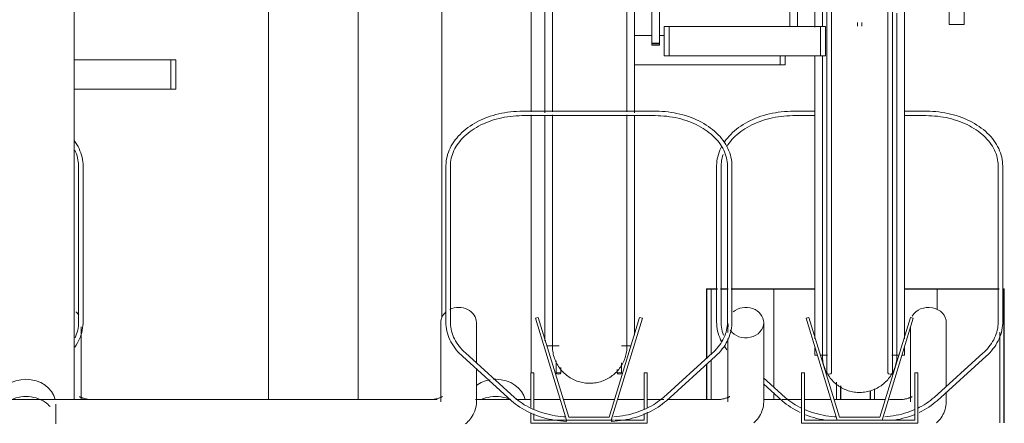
# Model space of a CAD drawing. Extents: x 50445 to 145605, y -10968 to 41989.
# Tile 132 of 256: x 88494 to 89154, y -633 to -362. Entities that reach past the tile are written whole.
import ezdxf

# ---------------------------------------------------------------- set-up
doc = ezdxf.new("R2010")
doc.units = 0
doc.header["$LTSCALE"] = 414.30304
doc.header["$MEASUREMENT"] = 0
doc.linetypes.add('gestippeld_2_', pattern=[6.35, 3.175, -3.175])
doc.linetypes.add('hartlijn-fijn', pattern=[6, 4, -1, 0, -1])
for name, color, linetype, lineweight in [('A-EQPM', 6, 'CONTINUOUS', 18), ('S-COLS', 6, 'CONTINUOUS', 18), ('S-COLS-HIDN', 5, 'gestippeld_2_', 18)]:
    doc.layers.add(name, color=color, linetype=linetype, lineweight=lineweight)

# ---------------------------------------------------------------- blocks, each defined once
blk = doc.blocks.new('97_KA_gestapelde fietsenstalling 8 fietsen 1600x1900 - Type-V113-plotview doorsnede C C  -  1 op 100')
at = {"layer": 'A-EQPM'}
for p, q in [((7597.4, -1229.39), (7597.4, -1002)), ((7657.4, -1002), (7657.4, -1091.34)), ((7351.13, -1056.5), (7415.91, -1056.5)), ((7415.91, -1056.5), (7419.13, -1056.5)), ((7415.91, -1076.2), (7415.91, -1056.5)), ((7419.13, -1076.2), (7419.13, -1056.5)), ((7415.91, -1076.2), (7351.13, -1076.2)), ((7419.13, -1076.2), (7415.91, -1076.2)), ((7657.4, -1093.44), (7657.4, -1266.3)), ((7353.99, -1127.74), (7353.99, -1232.24)), ((7356.99, -1232.24), (7356.99, -1127.74)), ((7935.7, -1275.5), (7935.7, -1232.56)), ((7355.7, -1284.16), (7355.7, -1235.32)), ((7911.7, -1235.62), (7911.7, -1285.55)), ((7935.7, -1285.55), (7935.7, -1278.94)), ((7783.68, -1284.15), (7781.28, -1284.15)), ((7825.01, -1284.15), (7813.27, -1284.15)), ((7828.84, -1284.15), (7825.58, -1284.15)), ((7838.69, -1284.15), (7829.41, -1284.15)), ((7858.4, -1284.15), (7840.69, -1284.15)), ((7894.78, -1284.15), (7860.49, -1284.15)), ((7903.7, -1284.15), (7897.64, -1284.15))]:
    blk.add_line(p, q, dxfattribs=at)
at = {"layer": 'A-EQPM', "flags": 128}
for points in [[(7356.99, -1127.74), (7356.95, -1126.24), (7356.82, -1124.75), (7356.61, -1123.26), (7356.31, -1121.77), (7355.93, -1120.3), (7355.47, -1118.85), (7354.93, -1117.4), (7354.31, -1115.98), (7353.61, -1114.58), (7352.83, -1113.2), (7351.97, -1111.85), (7351.13, -1110.64)], [(7351.43, -1116.91), (7352.01, -1118.19), (7352.51, -1119.48), (7352.95, -1120.78), (7353.3, -1122.09), (7353.59, -1123.4), (7353.79, -1124.73), (7353.93, -1126.05), (7353.99, -1127.38), (7353.99, -1127.74)], [(7351.44, -1248.9), (7352.34, -1247.56), (7353.16, -1246.2), (7353.91, -1244.81), (7354.58, -1243.4), (7355.17, -1241.97), (7355.68, -1240.52), (7356.1, -1239.06), (7356.45, -1237.58), (7356.71, -1236.1), (7356.88, -1234.61), (7356.97, -1233.11), (7356.99, -1232.24)], [(7353.99, -1232.24), (7353.95, -1233.57), (7353.84, -1234.89), (7353.65, -1236.22), (7353.39, -1237.54), (7353.05, -1238.85), (7352.64, -1240.15), (7352.15, -1241.44), (7351.59, -1242.72)], [(7354.5, -1282.01), (7354.51, -1282.02), (7354.56, -1282.06), (7354.65, -1282.12), (7354.77, -1282.2), (7354.92, -1282.3), (7355.11, -1282.4), (7355.33, -1282.52), (7355.58, -1282.64), (7355.86, -1282.77), (7356.17, -1282.89), (7356.51, -1283.02), (7356.87, -1283.15), (7357.26, -1283.27), (7357.67, -1283.39), (7358.1, -1283.5), (7358.55, -1283.61), (7359.02, -1283.7), (7359.5, -1283.79), (7360, -1283.88), (7360.51, -1283.95), (7361.03, -1284.01), (7361.56, -1284.06), (7362.09, -1284.1), (7362.63, -1284.13), (7363.17, -1284.14), (7363.7, -1284.15)], [(7912.91, -1282.01), (7912.89, -1282.02), (7912.84, -1282.06), (7912.76, -1282.12), (7912.64, -1282.2), (7912.48, -1282.3), (7912.3, -1282.4), (7912.08, -1282.52), (7911.83, -1282.64), (7911.54, -1282.77), (7911.23, -1282.89), (7910.9, -1283.02), (7910.53, -1283.15), (7910.15, -1283.27), (7909.74, -1283.39), (7909.3, -1283.5), (7908.85, -1283.61), (7908.39, -1283.7), (7907.9, -1283.79), (7907.41, -1283.88), (7906.9, -1283.95), (7906.38, -1284.01), (7905.85, -1284.06), (7905.32, -1284.1), (7904.78, -1284.13), (7904.23, -1284.14), (7903.7, -1284.15)], [(7935.7, -1285.55), (7935.65, -1286.88), (7935.5, -1288.19), (7935.26, -1289.48), (7934.93, -1290.74), (7934.51, -1291.94), (7934.02, -1293.1), (7933.47, -1294.2), (7932.86, -1295.25), (7932.2, -1296.23), (7931.5, -1297.16), (7930.77, -1298.03), (7930, -1298.85), (7929.21, -1299.62), (7929.09, -1299.73)]]:
    blk.add_lwpolyline(points, dxfattribs=at)
at = {"layer": 'A-EQPM'}
for centre, major_axis, ratio, start_param, end_param in [((7343.7, -1232.56), (12, 0), 0.848048, 0.523599, 0.785398), ((7923.7, -1232.56), (12, 0), 0.848048, 0, 2.695495), ((7633.7, -1287.25), (20, 0), 0.836145, 1.763687, 2.282303), ((7633.7, -1287.25), (20, 0), 0.836145, 1.570796, 1.650812), ((7633.7, -1287.25), (20, 0), 0.836145, 0.187186, 1.570796)]:
    blk.add_ellipse(centre, major_axis=major_axis, ratio=ratio, start_param=start_param, end_param=end_param, dxfattribs=at)
for points, knots in [([(7624.4, -1283.95), (7625.19, -1283.6), (7628.15, -1282.52), (7631.38, -1282.05), (7633.7, -1282.05)], [0.845907, 0.845907, 0.845907, 0.845907, 0.8888889, 1, 1, 1, 1]), ([(7633.7, -1282.05), (7636.03, -1282.05), (7639.26, -1282.52), (7642.21, -1283.6), (7643.01, -1283.95)], [0, 0, 0, 0, 0.1111111, 0.1540077, 0.1540077, 0.1540077, 0.1540077])]:
    blk.add_open_spline(points, degree=3, knots=knots, dxfattribs=at)
at = {"layer": 'S-COLS', "lineweight": 25}
for p, q in [((7775, -1210), (7775, -1256.77)), ((7775, -1210), (7781, -1210)), ((7781, -1210), (7782.25, -1210)), ((7784.31, -1210), (7789.52, -1210)), ((7791.58, -1210), (7847.63, -1210)), ((7775, -1260.23), (7775, -1284.16)), ((7865, -1284.16), (7865, -1274.97))]:
    blk.add_line(p, q, dxfattribs=at)
at = {"layer": 'S-COLS', "linetype": 'hartlijn-fijn'}
for p, q in [((7820, -1210), (7820, -1275.97)), ((7820, -1279.4), (7820, -1284.16))]:
    blk.add_line(p, q, dxfattribs=at)
at = {"layer": 'S-COLS-HIDN'}
for p, q in [((7778, -1254.02), (7778, -1210)), ((7778, -1284.16), (7778, -1257.52)), ((7862, -1272.36), (7862, -1284.16))]:
    blk.add_line(p, q, dxfattribs=at)
blk = doc.blocks.new('97_KA_gestapelde fietsenstalling 8 fietsen 1600x1900 - Type-V114-plotview doorsnede C C  -  1 op 100')
at = {"layer": 'S-COLS', "lineweight": 25}
for p, q in [((7907.63, -1210), (7968.6, -1210)), ((7968.6, -1210), (7971.06, -1210)), ((7973.79, -1210), (7974.6, -1210)), ((7974.6, -1299.73), (7974.6, -1210)), ((7884.6, -1278.25), (7884.6, -1284.16))]:
    blk.add_line(p, q, dxfattribs=at)
at = {"layer": 'S-COLS', "linetype": 'hartlijn-fijn'}
blk.add_line((7929.6, -1210), (7929.6, -1223.71), dxfattribs=at)
at = {"layer": 'S-COLS-HIDN'}
for p, q in [((7971.6, -1238.85), (7971.6, -1299.73)), ((7887.6, -1284.16), (7887.6, -1276.94))]:
    blk.add_line(p, q, dxfattribs=at)
blk = doc.blocks.new('97_KA_gestapelde fietsenstalling 16 fietsen 1600x2900 - Type-V125-plotview doorsnede C C  -  1 op 100')
at = {"layer": 'A-EQPM'}
for p, q in [((7855.69, -936.38), (7855.69, -1266.3)), ((7858.69, -1266.3), (7858.69, -936.38)), ((7896.57, -936.38), (7896.57, -1266.3)), ((7899.57, -1266.3), (7899.57, -936.38)), ((7666.63, -1092.05), (7666.63, -943.38)), ((7726.63, -943.38), (7726.63, -1092)), ((7937.63, -1032.77), (7937.63, -937.52)), ((7947.63, -937.52), (7947.63, -1032.77)), ((7830.84, -1034.11), (7830.84, -946.31)), ((7836.06, -946.73), (7836.06, -1034.11)), ((7847.63, -1034.52), (7847.63, -949.52)), ((7907.63, -949.52), (7907.63, -1243.41)), ((7738.2, -1045.28), (7738.2, -952.96)), ((7743.42, -951.56), (7743.42, -1045.28)), ((7351.13, -1002), (7351.13, -1284.16)), ((7481.33, -1284.16), (7481.33, -1002)), ((7541.33, -1284.16), (7541.33, -1002)), ((7746.62, -1034.11), (7749.84, -1034.11)), ((7746.62, -1034.11), (7746.62, -1053.81)), ((7749.84, -1034.11), (7851.44, -1034.11)), ((7749.84, -1053.81), (7749.84, -1034.11)), ((7851.44, -1034.11), (7854.66, -1034.11)), ((7851.44, -1053.81), (7851.44, -1034.11)), ((7854.66, -1053.81), (7854.66, -1034.11)), ((7876.13, -1031.47), (7876.13, -1033.89)), ((7879.13, -1033.89), (7879.13, -1031.47)), ((7937.63, -1032.77), (7947.63, -1032.77)), ((7726.63, -1040.25), (7738.2, -1040.25)), ((7743.42, -1040.25), (7746.62, -1040.25)), ((7738.2, -1046.59), (7738.2, -1045.28)), ((7743.42, -1045.28), (7738.2, -1045.28)), ((7738.2, -1045.82), (7743.42, -1045.82)), ((7738.2, -1046.29), (7738.2, -1046.59)), ((7738.2, -1046.59), (7743.42, -1046.59)), ((7743.42, -1045.28), (7743.42, -1046.59)), ((7743.42, -1046.59), (7743.42, -1046.29)), ((7749.84, -1053.81), (7746.62, -1053.81)), ((7851.44, -1053.81), (7749.84, -1053.81)), ((7824.42, -1059.95), (7824.42, -1053.81)), ((7827.63, -1059.95), (7827.63, -1053.81)), ((7847.63, -1243.41), (7847.63, -1054.12)), ((7854.66, -1053.81), (7851.44, -1053.81)), ((7824.42, -1059.95), (7726.63, -1059.95)), ((7827.63, -1059.95), (7824.42, -1059.95)), ((7740.52, -1090.88), (7651.74, -1090.88)), ((7651.74, -1093.88), (7740.52, -1093.88)), ((7666.63, -1244.78), (7666.63, -1094.1)), ((7726.63, -1094.05), (7726.63, -1241.01)), ((7847.63, -1090.88), (7833.25, -1090.88)), ((7833.25, -1093.88), (7847.63, -1093.88)), ((7922.02, -1090.88), (7907.63, -1090.88)), ((7907.63, -1093.88), (7922.02, -1093.88)), ((7600.24, -1127.74), (7600.24, -1232.24)), ((7603.24, -1232.24), (7603.24, -1127.74)), ((7781.75, -1127.74), (7781.75, -1232.24)), ((7784.75, -1232.24), (7784.75, -1127.74)), ((7789.02, -1127.74), (7789.02, -1232.24)), ((7792.02, -1232.24), (7792.02, -1127.74)), ((7970.52, -1127.74), (7970.52, -1232.24)), ((7973.52, -1232.24), (7973.52, -1127.74)), ((7596.73, -1232.56), (7596.73, -1285.55)), ((7620.73, -1259.87), (7620.73, -1232.56)), ((7662.14, -1229.06), (7660.23, -1229.64)), ((7660.23, -1229.64), (7681.13, -1298)), ((7682.61, -1296), (7662.14, -1229.06)), ((7730.11, -1229.06), (7709.65, -1296)), ((7711.13, -1298), (7732.03, -1229.64)), ((7732.03, -1229.64), (7730.11, -1229.06)), ((7789.28, -1232.83), (7789.28, -1239.13)), ((7813.28, -1285.55), (7813.28, -1232.56)), ((7843.65, -1229.06), (7841.73, -1229.64)), ((7841.73, -1229.64), (7862.63, -1298)), ((7864.11, -1296), (7843.65, -1229.06)), ((7911.62, -1229.06), (7891.15, -1296)), ((7892.63, -1298), (7913.53, -1229.64)), ((7913.53, -1229.64), (7911.62, -1229.06)), ((7789.28, -1243.08), (7789.28, -1285.55)), ((7646.22, -1282.65), (7613.35, -1252.89)), ((7667.99, -1248.19), (7676.16, -1248.19)), ((7717.97, -1248.19), (7723.7, -1248.19)), ((7778.91, -1252.89), (7746.03, -1282.65)), ((7847.63, -1254.33), (7847.63, -1249.37)), ((7907.63, -1249.37), (7907.63, -1254.33)), ((7960.41, -1252.89), (7927.54, -1282.65)), ((7611.34, -1255.12), (7644.21, -1284.87)), ((7674.19, -1258.07), (7674.19, -1266.3)), ((7718.07, -1266.3), (7718.07, -1259.4)), ((7748.05, -1284.87), (7780.92, -1255.12)), ((7847.63, -1254.33), (7849.28, -1254.33)), ((7851.37, -1254.33), (7856.15, -1254.33)), ((7899.13, -1254.33), (7903.89, -1254.33)), ((7905.99, -1254.33), (7907.63, -1254.33)), ((7929.55, -1284.87), (7962.43, -1255.12)), ((7620.73, -1285.55), (7620.73, -1263.97)), ((7659.19, -1266.3), (7657.19, -1266.3)), ((7657.19, -1266.3), (7657.19, -1289.51)), ((7659.19, -1290.7), (7659.19, -1266.3)), ((7677.19, -1266.3), (7674.19, -1266.3)), ((7677.19, -1266.3), (7677.19, -1262.63)), ((7715.07, -1263.97), (7715.07, -1266.3)), ((7718.07, -1266.3), (7715.07, -1266.3)), ((7735.07, -1266.3), (7733.07, -1266.3)), ((7733.07, -1266.3), (7733.07, -1290.57)), ((7735.07, -1289.51), (7735.07, -1266.3)), ((7840.69, -1266.3), (7838.69, -1266.3)), ((7838.69, -1266.3), (7838.69, -1300)), ((7840.69, -1298), (7840.69, -1266.3)), ((7916.57, -1266.3), (7914.57, -1266.3)), ((7914.57, -1266.3), (7914.57, -1298)), ((7916.57, -1300), (7916.57, -1266.3)), ((7827.73, -1282.65), (7813.15, -1269.45)), ((7813.18, -1273.53), (7825.71, -1284.87)), ((7588.73, -1284.15), (7048.73, -1284.15)), ((7594.31, -1284.15), (7588.73, -1284.15)), ((7643.68, -1284.15), (7620.19, -1284.15)), ((7657.19, -1284.15), (7647.09, -1284.15)), ((7676.89, -1284.15), (7659.19, -1284.15)), ((7713.27, -1284.15), (7678.99, -1284.15)), ((7733.07, -1284.15), (7715.36, -1284.15)), ((7746.29, -1284.15), (7735.07, -1284.15)), ((7781.28, -1284.15), (7748.57, -1284.15)), ((7338.73, -1298.53), (7338.73, -1287.25)), ((7657.19, -1293.05), (7657.19, -1300)), ((7659.19, -1298), (7659.19, -1293.67)), ((7733.07, -1293.42), (7733.07, -1298)), ((7735.07, -1300), (7735.07, -1292.45)), ((7657.19, -1300), (7735.07, -1300)), ((7681.13, -1298), (7659.19, -1298)), ((7681.13, -1298), (7711.13, -1298)), ((7709.65, -1296), (7682.61, -1296)), ((7712.67, -1298), (7711.13, -1298)), ((7733.07, -1298), (7713.41, -1298)), ((7838.69, -1300), (7916.57, -1300)), ((7862.63, -1298), (7840.69, -1298)), ((7862.63, -1298), (7892.63, -1298)), ((7891.15, -1296), (7864.11, -1296)), ((7914.57, -1298), (7892.63, -1298))]:
    blk.add_line(p, q, dxfattribs=at)
at = {"layer": 'A-EQPM', "flags": 128}
for points in [[(7671.63, -943.38), (7671.63, -955.57), (7671.63, -967.74), (7671.63, -979.87), (7671.63, -991.94), (7671.63, -1003.93), (7671.63, -1015.83), (7671.63, -1027.61), (7671.63, -1039.26), (7671.63, -1050.75), (7671.63, -1062.08), (7671.63, -1073.21), (7671.63, -1084.13), (7671.63, -1091.39)], [(7721.63, -1091.32), (7721.63, -1087.04), (7721.63, -1076.18), (7721.63, -1065.1), (7721.63, -1053.83), (7721.63, -1042.38), (7721.63, -1030.77), (7721.63, -1019.02), (7721.63, -1007.16), (7721.63, -995.19), (7721.63, -983.13), (7721.63, -971.02), (7721.63, -958.85), (7721.63, -946.67), (7721.63, -943.38)], [(7852.63, -949.52), (7852.63, -961.71), (7852.63, -973.88), (7852.63, -986.01), (7852.63, -998.08), (7852.63, -1010.07), (7852.63, -1021.97), (7852.63, -1033.75)], [(7902.63, -1254.33), (7902.63, -1254.08), (7902.63, -1253.35), (7902.63, -1252.13), (7902.63, -1250.43), (7902.63, -1248.25), (7902.63, -1245.59), (7902.63, -1242.46), (7902.63, -1238.85), (7902.63, -1234.79), (7902.63, -1230.26), (7902.63, -1225.29), (7902.63, -1219.88), (7902.63, -1214.04), (7902.63, -1207.77), (7902.63, -1201.09), (7902.63, -1194), (7902.63, -1186.53), (7902.63, -1178.67), (7902.63, -1170.45), (7902.63, -1161.88), (7902.63, -1152.97), (7902.63, -1143.73), (7902.63, -1134.18), (7902.63, -1124.33), (7902.63, -1114.21), (7902.63, -1103.82), (7902.63, -1093.18), (7902.63, -1082.32), (7902.63, -1071.24), (7902.63, -1059.97), (7902.63, -1048.52), (7902.63, -1036.91), (7902.63, -1025.16)], [(7852.63, -1053.81), (7852.63, -1056.89), (7852.63, -1068.22), (7852.63, -1079.35), (7852.63, -1090.27), (7852.63, -1100.97), (7852.63, -1111.43), (7852.63, -1121.63), (7852.63, -1131.55), (7852.63, -1141.18), (7852.63, -1150.5), (7852.63, -1159.51), (7852.63, -1168.17), (7852.63, -1176.49), (7852.63, -1184.45), (7852.63, -1192.02), (7852.63, -1199.21), (7852.63, -1206.01), (7852.63, -1212.39), (7852.63, -1218.35), (7852.63, -1223.88), (7852.63, -1228.97), (7852.63, -1233.61), (7852.63, -1237.8), (7852.63, -1241.53), (7852.63, -1244.79), (7852.63, -1247.58), (7852.63, -1249.89), (7852.63, -1251.72), (7852.63, -1253.07), (7852.63, -1253.93), (7852.63, -1254.31), (7852.63, -1254.33)], [(7651.74, -1090.88), (7649.7, -1090.91), (7647.66, -1091), (7645.63, -1091.14), (7643.61, -1091.35), (7641.6, -1091.6), (7639.6, -1091.92), (7637.63, -1092.29), (7635.67, -1092.72), (7633.74, -1093.2), (7631.84, -1093.74), (7629.97, -1094.33), (7628.13, -1094.97), (7626.34, -1095.67), (7624.57, -1096.41), (7622.86, -1097.21), (7621.18, -1098.05), (7619.56, -1098.95), (7617.98, -1099.88), (7616.46, -1100.87), (7614.99, -1101.89), (7613.58, -1102.96), (7612.23, -1104.07), (7610.94, -1105.22), (7609.72, -1106.41), (7608.56, -1107.63), (7607.47, -1108.88), (7606.45, -1110.17), (7605.5, -1111.49), (7604.62, -1112.83), (7603.83, -1114.21), (7603.1, -1115.6), (7602.46, -1117.02), (7601.9, -1118.45), (7601.41, -1119.91), (7601.01, -1121.37), (7600.69, -1122.85), (7600.46, -1124.34), (7600.31, -1125.84), (7600.25, -1127.34), (7600.24, -1127.74)], [(7603.24, -1127.74), (7603.28, -1126.41), (7603.39, -1125.08), (7603.58, -1123.76), (7603.84, -1122.44), (7604.18, -1121.13), (7604.59, -1119.83), (7605.08, -1118.53), (7605.64, -1117.25), (7606.27, -1115.99), (7606.98, -1114.74), (7607.75, -1113.51), (7608.6, -1112.3), (7609.52, -1111.12), (7610.5, -1109.95), (7611.55, -1108.82), (7612.67, -1107.71), (7613.85, -1106.64), (7615.09, -1105.59), (7616.4, -1104.59), (7617.76, -1103.61), (7619.17, -1102.68), (7620.64, -1101.78), (7622.16, -1100.93), (7623.73, -1100.12), (7625.35, -1099.35), (7627.01, -1098.63), (7628.71, -1097.96), (7630.44, -1097.34), (7632.22, -1096.76), (7634.02, -1096.23), (7635.86, -1095.76), (7637.72, -1095.34), (7639.6, -1094.97), (7641.5, -1094.65), (7643.43, -1094.39), (7645.36, -1094.18), (7647.3, -1094.03), (7649.26, -1093.93), (7651.21, -1093.89), (7651.74, -1093.88)], [(7671.63, -1093.44), (7671.63, -1094.83), (7671.63, -1105.29), (7671.63, -1115.48), (7671.63, -1125.41), (7671.63, -1135.04), (7671.63, -1144.36), (7671.63, -1153.37), (7671.63, -1162.03), (7671.63, -1170.35), (7671.63, -1178.3), (7671.63, -1185.88), (7671.63, -1193.07), (7671.63, -1199.86), (7671.63, -1206.24), (7671.63, -1212.21), (7671.63, -1217.74), (7671.63, -1222.83), (7671.63, -1227.47), (7671.63, -1231.66), (7671.63, -1235.39), (7671.63, -1238.65), (7671.63, -1241.44), (7671.63, -1243.75), (7671.63, -1245.58), (7671.63, -1246.93), (7671.63, -1247.79), (7671.63, -1248.17), (7671.63, -1248.19)], [(7721.63, -1248.19), (7721.63, -1247.94), (7721.63, -1247.21), (7721.63, -1245.99), (7721.63, -1244.29), (7721.63, -1242.11), (7721.63, -1239.45), (7721.63, -1236.31), (7721.63, -1232.71), (7721.63, -1228.65), (7721.63, -1224.12), (7721.63, -1219.15), (7721.63, -1213.74), (7721.63, -1207.9), (7721.63, -1201.63), (7721.63, -1194.95), (7721.63, -1187.86), (7721.63, -1180.39), (7721.63, -1172.53), (7721.63, -1164.31), (7721.63, -1155.74), (7721.63, -1146.83), (7721.63, -1137.59), (7721.63, -1128.04), (7721.63, -1118.19), (7721.63, -1108.07), (7721.63, -1097.68), (7721.63, -1093.38)], [(7792.02, -1127.74), (7791.97, -1126.24), (7791.85, -1124.75), (7791.63, -1123.26), (7791.34, -1121.77), (7790.96, -1120.3), (7790.5, -1118.85), (7789.96, -1117.4), (7789.34, -1115.98), (7788.63, -1114.58), (7787.86, -1113.2), (7787, -1111.85), (7786.07, -1110.52), (7785.07, -1109.23), (7784, -1107.96), (7782.86, -1106.73), (7781.65, -1105.54), (7780.38, -1104.38), (7779.05, -1103.26), (7777.65, -1102.18), (7776.2, -1101.14), (7774.69, -1100.15), (7773.13, -1099.19), (7771.52, -1098.29), (7769.86, -1097.43), (7768.15, -1096.62), (7766.4, -1095.86), (7764.61, -1095.15), (7762.79, -1094.5), (7760.92, -1093.89), (7759.03, -1093.34), (7757.11, -1092.84), (7755.16, -1092.4), (7753.19, -1092.01), (7751.2, -1091.68), (7749.2, -1091.41), (7747.18, -1091.19), (7745.15, -1091.03), (7743.11, -1090.93), (7741.07, -1090.89), (7740.52, -1090.88)], [(7740.52, -1093.88), (7742.47, -1093.91), (7744.43, -1093.99), (7746.37, -1094.13), (7748.31, -1094.33), (7750.24, -1094.57), (7752.14, -1094.88), (7754.03, -1095.23), (7755.9, -1095.64), (7757.74, -1096.1), (7759.56, -1096.61), (7761.34, -1097.18), (7763.09, -1097.79), (7764.8, -1098.45), (7766.47, -1099.16), (7768.09, -1099.91), (7769.68, -1100.71), (7771.21, -1101.55), (7772.69, -1102.43), (7774.12, -1103.36), (7775.5, -1104.32), (7776.82, -1105.32), (7778.08, -1106.35), (7779.27, -1107.42), (7780.41, -1108.52), (7781.48, -1109.65), (7782.48, -1110.8), (7783.42, -1111.98), (7784.28, -1113.18), (7785.08, -1114.41), (7785.8, -1115.65), (7786.46, -1116.91), (7787.03, -1118.19), (7787.54, -1119.48), (7787.97, -1120.78), (7788.33, -1122.09), (7788.61, -1123.4), (7788.82, -1124.73), (7788.95, -1126.05), (7789.01, -1127.38), (7789.02, -1127.74)], [(7833.25, -1090.88), (7831.2, -1090.91), (7829.17, -1091), (7827.13, -1091.14), (7825.11, -1091.35), (7823.1, -1091.6), (7821.11, -1091.92), (7819.13, -1092.29), (7817.18, -1092.72), (7815.25, -1093.2), (7813.35, -1093.74), (7811.48, -1094.33), (7809.64, -1094.97), (7807.84, -1095.67), (7806.08, -1096.41), (7804.36, -1097.21), (7802.69, -1098.05), (7801.06, -1098.95), (7799.49, -1099.88), (7797.96, -1100.87), (7796.5, -1101.89), (7795.09, -1102.96), (7793.73, -1104.07), (7792.45, -1105.22), (7791.22, -1106.41), (7790.06, -1107.63), (7788.97, -1108.88), (7787.95, -1110.17), (7787, -1111.49)], [(7788.48, -1114.74), (7789.26, -1113.51), (7790.1, -1112.3), (7791.02, -1111.12), (7792.01, -1109.95), (7793.06, -1108.82), (7794.17, -1107.71), (7795.36, -1106.64), (7796.6, -1105.59), (7797.9, -1104.59), (7799.26, -1103.61), (7800.68, -1102.68), (7802.15, -1101.78), (7803.67, -1100.93), (7805.24, -1100.12), (7806.85, -1099.35), (7808.51, -1098.63), (7810.21, -1097.96), (7811.95, -1097.34), (7813.72, -1096.76), (7815.53, -1096.23), (7817.36, -1095.76), (7819.22, -1095.34), (7821.11, -1094.97), (7823.01, -1094.65), (7824.93, -1094.39), (7826.86, -1094.18), (7828.81, -1094.03), (7830.76, -1093.93), (7832.72, -1093.89), (7833.25, -1093.88)], [(7973.52, -1127.74), (7973.48, -1126.24), (7973.35, -1124.75), (7973.14, -1123.26), (7972.84, -1121.77), (7972.46, -1120.3), (7972, -1118.85), (7971.46, -1117.4), (7970.84, -1115.98), (7970.14, -1114.58), (7969.36, -1113.2), (7968.51, -1111.85), (7967.58, -1110.52), (7966.58, -1109.23), (7965.5, -1107.96), (7964.36, -1106.73), (7963.16, -1105.54), (7961.89, -1104.38), (7960.55, -1103.26), (7959.16, -1102.18), (7957.7, -1101.14), (7956.2, -1100.15), (7954.63, -1099.19), (7953.02, -1098.29), (7951.36, -1097.43), (7949.65, -1096.62), (7947.91, -1095.86), (7946.12, -1095.15), (7944.29, -1094.5), (7942.43, -1093.89), (7940.54, -1093.34), (7938.61, -1092.84), (7936.67, -1092.4), (7934.7, -1092.01), (7932.71, -1091.68), (7930.7, -1091.41), (7928.68, -1091.19), (7926.65, -1091.03), (7924.61, -1090.93), (7922.57, -1090.89), (7922.02, -1090.88)], [(7922.02, -1093.88), (7923.98, -1093.91), (7925.93, -1093.99), (7927.88, -1094.13), (7929.82, -1094.33), (7931.74, -1094.57), (7933.65, -1094.88), (7935.54, -1095.23), (7937.41, -1095.64), (7939.25, -1096.1), (7941.06, -1096.61), (7942.84, -1097.18), (7944.59, -1097.79), (7946.3, -1098.45), (7947.97, -1099.16), (7949.6, -1099.91), (7951.18, -1100.71), (7952.71, -1101.55), (7954.2, -1102.43), (7955.63, -1103.36), (7957, -1104.32), (7958.32, -1105.32), (7959.58, -1106.35), (7960.78, -1107.42), (7961.91, -1108.52), (7962.98, -1109.65), (7963.99, -1110.8), (7964.92, -1111.98), (7965.79, -1113.18), (7966.58, -1114.41), (7967.31, -1115.65), (7967.96, -1116.91), (7968.54, -1118.19), (7969.04, -1119.48), (7969.48, -1120.78), (7969.83, -1122.09), (7970.12, -1123.4), (7970.33, -1124.73), (7970.46, -1126.05), (7970.52, -1127.38), (7970.52, -1127.74)], [(7785.27, -1114.32), (7784.61, -1115.6), (7783.96, -1117.02), (7783.4, -1118.45), (7782.92, -1119.91), (7782.52, -1121.37), (7782.2, -1122.85), (7781.96, -1124.34), (7781.81, -1125.84), (7781.75, -1127.34), (7781.75, -1127.74)], [(7784.75, -1127.74), (7784.78, -1126.41), (7784.9, -1125.08), (7785.08, -1123.76), (7785.35, -1122.44), (7785.69, -1121.13), (7786.1, -1119.83)], [(7600.24, -1232.24), (7600.28, -1233.74), (7600.41, -1235.23), (7600.62, -1236.72), (7600.92, -1238.2), (7601.3, -1239.68), (7601.76, -1241.13), (7602.3, -1242.57), (7602.92, -1244), (7603.62, -1245.4), (7604.4, -1246.78), (7605.26, -1248.13), (7606.18, -1249.45), (7607.19, -1250.75), (7608.26, -1252.01), (7609.4, -1253.24), (7610.6, -1254.44), (7611.34, -1255.12)], [(7613.35, -1252.89), (7612.19, -1251.8), (7611.1, -1250.69), (7610.08, -1249.54), (7609.12, -1248.37), (7608.24, -1247.17), (7607.42, -1245.95), (7606.67, -1244.72), (7606, -1243.46), (7605.39, -1242.19), (7604.87, -1240.9), (7604.41, -1239.61), (7604.03, -1238.3), (7603.72, -1236.99), (7603.49, -1235.66), (7603.34, -1234.34), (7603.25, -1233.01), (7603.24, -1232.24)], [(7789.02, -1232.24), (7788.98, -1233.57), (7788.86, -1234.89), (7788.68, -1236.22), (7788.41, -1237.54), (7788.08, -1238.85), (7787.66, -1240.15), (7787.18, -1241.44), (7786.62, -1242.72), (7785.99, -1243.99), (7785.28, -1245.24), (7784.5, -1246.47), (7783.66, -1247.68), (7782.74, -1248.86), (7781.76, -1250.02), (7780.7, -1251.16), (7779.59, -1252.26), (7778.91, -1252.89)], [(7780.92, -1255.12), (7782.17, -1253.94), (7783.35, -1252.73), (7784.46, -1251.49), (7785.5, -1250.21), (7786.47, -1248.9), (7787.37, -1247.56), (7788.19, -1246.2), (7788.94, -1244.81), (7789.61, -1243.4), (7790.19, -1241.97), (7790.7, -1240.52), (7791.13, -1239.06), (7791.47, -1237.58), (7791.73, -1236.1), (7791.91, -1234.61), (7792, -1233.11), (7792.02, -1232.24)], [(7781.75, -1232.24), (7781.79, -1233.74), (7781.92, -1235.23), (7782.13, -1236.72), (7782.42, -1238.2), (7782.8, -1239.68), (7783.26, -1241.13), (7783.8, -1242.57), (7784.43, -1244), (7785.06, -1245.26)], [(7786.37, -1240.9), (7785.92, -1239.61), (7785.53, -1238.3), (7785.23, -1236.99), (7785, -1235.66), (7784.84, -1234.34), (7784.76, -1233.01), (7784.75, -1232.24)], [(7970.52, -1232.24), (7970.48, -1233.57), (7970.37, -1234.89), (7970.18, -1236.22), (7969.92, -1237.54), (7969.58, -1238.85), (7969.17, -1240.15), (7968.68, -1241.44), (7968.12, -1242.72), (7967.49, -1243.99), (7966.79, -1245.24), (7966.01, -1246.47), (7965.16, -1247.68), (7964.24, -1248.86), (7963.26, -1250.02), (7962.21, -1251.16), (7961.09, -1252.26), (7960.41, -1252.89)], [(7962.43, -1255.12), (7963.67, -1253.94), (7964.85, -1252.73), (7965.96, -1251.49), (7967, -1250.21), (7967.98, -1248.9), (7968.87, -1247.56), (7969.7, -1246.2), (7970.44, -1244.81), (7971.11, -1243.4), (7971.7, -1241.97), (7972.21, -1240.52), (7972.63, -1239.06), (7972.98, -1237.58), (7973.24, -1236.1), (7973.41, -1234.61), (7973.51, -1233.11), (7973.52, -1232.24)], [(7671.63, -1248.19), (7671.63, -1247.94), (7671.63, -1247.21), (7671.63, -1245.99), (7671.63, -1244.29), (7671.63, -1242.11)], [(7721.63, -1241.44), (7721.63, -1243.75), (7721.63, -1245.58), (7721.63, -1246.93), (7721.63, -1247.79), (7721.63, -1248.17), (7721.63, -1248.19)], [(7902.63, -1247.58), (7902.63, -1249.89), (7902.63, -1251.72), (7902.63, -1253.07), (7902.63, -1253.93), (7902.63, -1254.31), (7902.63, -1254.33)], [(7671.63, -1247.79), (7671.63, -1248.17), (7671.63, -1248.19)], [(7721.63, -1248.19), (7721.61, -1249.18), (7721.55, -1250.18), (7721.45, -1251.18), (7721.31, -1252.17), (7721.13, -1253.15), (7720.91, -1254.13), (7720.65, -1255.09), (7720.36, -1256.05), (7720.02, -1256.99), (7719.65, -1257.92), (7719.25, -1258.83), (7718.8, -1259.73), (7718.32, -1260.61), (7717.81, -1261.46), (7717.26, -1262.3), (7716.68, -1263.12), (7716.07, -1263.9), (7715.42, -1264.67), (7714.75, -1265.41), (7714.04, -1266.12), (7713.31, -1266.8), (7712.56, -1267.45), (7711.77, -1268.08), (7710.96, -1268.66), (7710.13, -1269.22), (7709.28, -1269.75), (7708.41, -1270.23), (7707.52, -1270.69), (7706.61, -1271.11), (7705.69, -1271.49), (7704.75, -1271.83), (7703.79, -1272.14), (7702.83, -1272.4), (7701.86, -1272.63), (7700.88, -1272.82), (7699.89, -1272.97), (7698.89, -1273.08), (7697.9, -1273.15), (7696.9, -1273.18), (7695.9, -1273.17), (7694.9, -1273.13), (7693.9, -1273.04), (7692.91, -1272.91), (7691.92, -1272.74), (7690.95, -1272.53), (7689.98, -1272.28), (7689.02, -1272), (7688.07, -1271.68), (7687.14, -1271.32), (7686.22, -1270.92), (7685.32, -1270.48), (7684.44, -1270.01), (7683.58, -1269.51), (7682.73, -1268.97), (7681.91, -1268.4), (7681.12, -1267.79), (7680.35, -1267.16), (7679.6, -1266.49), (7678.88, -1265.8), (7678.19, -1265.07), (7677.53, -1264.32), (7676.9, -1263.54), (7676.3, -1262.74), (7675.74, -1261.92), (7675.2, -1261.07), (7674.71, -1260.21), (7674.24, -1259.32), (7673.82, -1258.42), (7673.42, -1257.5), (7673.07, -1256.56), (7672.75, -1255.61), (7672.48, -1254.65), (7672.24, -1253.68), (7672.04, -1252.7), (7671.88, -1251.71), (7671.76, -1250.72), (7671.67, -1249.72), (7671.63, -1248.72), (7671.63, -1248.19)], [(7674.24, -1259.32), (7673.82, -1258.42), (7673.42, -1257.5), (7673.07, -1256.56), (7672.75, -1255.61), (7672.48, -1254.65), (7672.24, -1253.68), (7672.04, -1252.7), (7671.88, -1251.71), (7671.76, -1250.72), (7671.67, -1249.72)], [(7721.63, -1248.19), (7721.61, -1249.18), (7721.55, -1250.18), (7721.45, -1251.18), (7721.31, -1252.17), (7721.13, -1253.15), (7720.91, -1254.13), (7720.65, -1255.09), (7720.36, -1256.05), (7720.02, -1256.99), (7719.65, -1257.92), (7719.25, -1258.83), (7718.8, -1259.73), (7718.32, -1260.61)], [(7721.63, -1247.79), (7721.63, -1248.17), (7721.63, -1248.19)], [(7786.76, -1248.13), (7787.69, -1249.45), (7788.69, -1250.75)], [(7852.63, -1254.33), (7852.63, -1254.08), (7852.63, -1253.35), (7852.63, -1252.13), (7852.63, -1250.43), (7852.63, -1248.25)], [(7852.63, -1253.93), (7852.63, -1254.31), (7852.63, -1254.33)], [(7902.63, -1253.93), (7902.63, -1254.31), (7902.63, -1254.33)], [(7855.71, -1266.35), (7855.25, -1265.46), (7854.82, -1264.56), (7854.43, -1263.64), (7854.08, -1262.7), (7853.76, -1261.75), (7853.48, -1260.79), (7853.24, -1259.82), (7853.04, -1258.84), (7852.88, -1257.85), (7852.76, -1256.86), (7852.68, -1255.86), (7852.64, -1254.87), (7852.63, -1254.33)], [(7855.71, -1266.35), (7855.25, -1265.46), (7854.82, -1264.56), (7854.43, -1263.64), (7854.08, -1262.7), (7853.76, -1261.75), (7853.48, -1260.79), (7853.24, -1259.82), (7853.04, -1258.84), (7852.88, -1257.85), (7852.76, -1256.86), (7852.68, -1255.86)], [(7902.63, -1254.33), (7902.61, -1255.33), (7902.55, -1256.32), (7902.45, -1257.32), (7902.31, -1258.31), (7902.13, -1259.29), (7901.92, -1260.27), (7901.66, -1261.23), (7901.36, -1262.19), (7901.03, -1263.13), (7900.66, -1264.06), (7900.25, -1264.97), (7899.81, -1265.87)], [(7902.63, -1254.33), (7902.61, -1255.33), (7902.55, -1256.32), (7902.45, -1257.32), (7902.31, -1258.31), (7902.13, -1259.29), (7901.92, -1260.27), (7901.66, -1261.23), (7901.36, -1262.19), (7901.03, -1263.13), (7900.66, -1264.06), (7900.25, -1264.97), (7899.81, -1265.87)], [(7682.73, -1268.97), (7681.91, -1268.4), (7681.12, -1267.79), (7680.35, -1267.16), (7679.6, -1266.49), (7678.88, -1265.8), (7678.19, -1265.07), (7677.53, -1264.32), (7677.24, -1263.97)], [(7714.75, -1265.41), (7714.04, -1266.12), (7713.31, -1266.8), (7712.56, -1267.45), (7711.77, -1268.08), (7710.96, -1268.66), (7710.13, -1269.22), (7709.28, -1269.75), (7708.41, -1270.23), (7707.52, -1270.69)], [(7899.33, -1266.75), (7898.81, -1267.61), (7898.27, -1268.44), (7897.69, -1269.26), (7897.07, -1270.05), (7896.43, -1270.81), (7895.75, -1271.55), (7895.05, -1272.26), (7894.32, -1272.94), (7893.56, -1273.59), (7892.78, -1274.22), (7891.97, -1274.81), (7891.14, -1275.36), (7890.29, -1275.89), (7889.42, -1276.38), (7888.53, -1276.83), (7887.62, -1277.25), (7886.69, -1277.63), (7885.75, -1277.97), (7884.8, -1278.28), (7883.84, -1278.54), (7882.86, -1278.77), (7881.88, -1278.96), (7880.89, -1279.11), (7879.9, -1279.22), (7878.9, -1279.29), (7877.9, -1279.32), (7876.9, -1279.32), (7875.9, -1279.27), (7874.91, -1279.18), (7873.92, -1279.05), (7872.93, -1278.88), (7871.95, -1278.67), (7870.98, -1278.43), (7870.03, -1278.14), (7869.08, -1277.82), (7868.15, -1277.46), (7867.23, -1277.06), (7866.33, -1276.62), (7865.45, -1276.15), (7864.58, -1275.65), (7863.74, -1275.11), (7862.92, -1274.54), (7862.12, -1273.93), (7861.35, -1273.3), (7860.61, -1272.63), (7859.89, -1271.94), (7859.2, -1271.21), (7858.54, -1270.46), (7857.91, -1269.69), (7857.31, -1268.88), (7856.74, -1268.06), (7856.21, -1267.21)], [(7866.33, -1276.62), (7865.45, -1276.15), (7864.58, -1275.65), (7863.74, -1275.11), (7862.92, -1274.54), (7862.12, -1273.93), (7861.35, -1273.3), (7860.61, -1272.63), (7859.89, -1271.94), (7859.2, -1271.21), (7858.54, -1270.46), (7857.91, -1269.69), (7857.31, -1268.88), (7856.74, -1268.06), (7856.21, -1267.21)], [(7899.33, -1266.75), (7898.81, -1267.61), (7898.27, -1268.44), (7897.69, -1269.26), (7897.07, -1270.05), (7896.43, -1270.81), (7895.75, -1271.55), (7895.05, -1272.26), (7894.32, -1272.94), (7893.56, -1273.59), (7892.78, -1274.22), (7891.97, -1274.81)], [(7688.92, -1271.96), (7688.07, -1271.68), (7687.14, -1271.32), (7686.22, -1270.92), (7685.32, -1270.48), (7684.44, -1270.01)], [(7706.61, -1271.11), (7705.69, -1271.49), (7704.75, -1271.83), (7703.79, -1272.14), (7702.83, -1272.4), (7701.86, -1272.63), (7700.88, -1272.82), (7699.89, -1272.97), (7698.89, -1273.08), (7697.9, -1273.15), (7696.9, -1273.18), (7695.9, -1273.17), (7694.9, -1273.13), (7693.9, -1273.04), (7692.91, -1272.91), (7691.92, -1272.74), (7690.95, -1272.53), (7689.98, -1272.28)], [(7883.84, -1278.54), (7882.86, -1278.77), (7881.88, -1278.96), (7880.89, -1279.11), (7879.9, -1279.22), (7878.9, -1279.29), (7877.9, -1279.32), (7876.9, -1279.32), (7875.9, -1279.27), (7874.91, -1279.18), (7873.92, -1279.05), (7872.93, -1278.88), (7871.95, -1278.67), (7870.98, -1278.43), (7870.03, -1278.14), (7869.08, -1277.82), (7868.15, -1277.46), (7867.23, -1277.06)], [(7889.42, -1276.38), (7888.53, -1276.83), (7887.62, -1277.25), (7886.69, -1277.63), (7885.75, -1277.97)], [(7597.94, -1282.01), (7597.92, -1282.02), (7597.87, -1282.06), (7597.78, -1282.12), (7597.67, -1282.2), (7597.51, -1282.3), (7597.32, -1282.4), (7597.1, -1282.52), (7596.85, -1282.64), (7596.57, -1282.77), (7596.26, -1282.89), (7595.92, -1283.02), (7595.56, -1283.15), (7595.17, -1283.27), (7594.76, -1283.39), (7594.33, -1283.5), (7593.88, -1283.61), (7593.41, -1283.7), (7592.93, -1283.79), (7592.44, -1283.88), (7591.93, -1283.95), (7591.41, -1284.01), (7590.88, -1284.06), (7590.34, -1284.1), (7589.8, -1284.13), (7589.26, -1284.14), (7588.73, -1284.15)], [(7620.73, -1285.55), (7620.68, -1286.88), (7620.53, -1288.19), (7620.29, -1289.48), (7619.95, -1290.74), (7619.54, -1291.94), (7619.05, -1293.1), (7618.5, -1294.2), (7617.89, -1295.25), (7617.23, -1296.23), (7616.53, -1297.16), (7615.8, -1298.03), (7615.03, -1298.85), (7614.24, -1299.62), (7613.42, -1300.35)], [(7644.21, -1284.87), (7645.52, -1286.01), (7646.89, -1287.1), (7648.32, -1288.16), (7649.8, -1289.17), (7651.34, -1290.14), (7652.93, -1291.07), (7654.57, -1291.94), (7656.26, -1292.77), (7657.99, -1293.56), (7659.76, -1294.29), (7661.58, -1294.96), (7663.42, -1295.59), (7665.3, -1296.17), (7667.21, -1296.69), (7669.15, -1297.15), (7671.11, -1297.56), (7673.09, -1297.92), (7675.09, -1298.21), (7677.11, -1298.45), (7679.13, -1298.64), (7681.05, -1298.76)], [(7680.43, -1295.71), (7679.25, -1295.64), (7677.31, -1295.46), (7675.38, -1295.23), (7673.47, -1294.94), (7671.58, -1294.6), (7669.7, -1294.2), (7667.86, -1293.75), (7666.03, -1293.25), (7664.24, -1292.7), (7662.49, -1292.1), (7660.77, -1291.46), (7659.09, -1290.76), (7657.45, -1290.02), (7655.85, -1289.23), (7654.31, -1288.4), (7652.81, -1287.53), (7651.37, -1286.61), (7649.98, -1285.66), (7648.64, -1284.67), (7647.37, -1283.64), (7646.22, -1282.65)], [(7711.2, -1298.76), (7713.24, -1298.63), (7715.26, -1298.44), (7717.28, -1298.2), (7719.28, -1297.9), (7721.26, -1297.54), (7723.22, -1297.13), (7725.15, -1296.66), (7727.06, -1296.14), (7728.94, -1295.56), (7730.78, -1294.93), (7732.59, -1294.25), (7734.36, -1293.51), (7736.09, -1292.73), (7737.78, -1291.9), (7739.42, -1291.02), (7741, -1290.09), (7742.54, -1289.12), (7744.02, -1288.1), (7745.45, -1287.04), (7746.81, -1285.94), (7748.05, -1284.87)], [(7746.03, -1282.65), (7744.82, -1283.7), (7743.54, -1284.73), (7742.2, -1285.71), (7740.81, -1286.66), (7739.36, -1287.58), (7737.86, -1288.45), (7736.32, -1289.28), (7734.72, -1290.06), (7733.08, -1290.8), (7731.39, -1291.49), (7729.67, -1292.14), (7727.91, -1292.74), (7726.12, -1293.28), (7724.3, -1293.78), (7722.45, -1294.22), (7720.57, -1294.62), (7718.68, -1294.96), (7716.76, -1295.24), (7714.84, -1295.47), (7712.89, -1295.65)], [(7790.49, -1282.01), (7790.47, -1282.02), (7790.42, -1282.06), (7790.34, -1282.12), (7790.22, -1282.2), (7790.06, -1282.3), (7789.87, -1282.4), (7789.65, -1282.52), (7789.4, -1282.64), (7789.12, -1282.77), (7788.81, -1282.89), (7788.47, -1283.02), (7788.11, -1283.15), (7787.72, -1283.27), (7787.31, -1283.39), (7786.88, -1283.5), (7786.43, -1283.61), (7785.97, -1283.7), (7785.48, -1283.79), (7784.99, -1283.88), (7784.48, -1283.95), (7783.96, -1284.01), (7783.43, -1284.06), (7782.89, -1284.1), (7782.35, -1284.13), (7781.81, -1284.14), (7781.28, -1284.15)], [(7813.28, -1285.55), (7813.23, -1286.88), (7813.08, -1288.19), (7812.84, -1289.48), (7812.51, -1290.74), (7812.09, -1291.94), (7811.6, -1293.1), (7811.05, -1294.2), (7810.44, -1295.25), (7809.78, -1296.23), (7809.08, -1297.16), (7808.35, -1298.03), (7807.58, -1298.85), (7806.79, -1299.62), (7806.66, -1299.73)], [(7825.71, -1284.87), (7827.02, -1286.01), (7828.39, -1287.1), (7829.82, -1288.16), (7831.31, -1289.17), (7832.85, -1290.14), (7834.44, -1291.07), (7836.08, -1291.94), (7837.76, -1292.77)], [(7838.69, -1289.89), (7837.36, -1289.23), (7835.81, -1288.4), (7834.32, -1287.53), (7832.87, -1286.61), (7831.48, -1285.66), (7830.15, -1284.67), (7828.87, -1283.64), (7827.73, -1282.65)], [(7927.54, -1282.65), (7926.32, -1283.7), (7925.04, -1284.73), (7923.71, -1285.71), (7922.32, -1286.66), (7920.87, -1287.58), (7919.37, -1288.45), (7917.82, -1289.28), (7916.57, -1289.89)], [(7917.6, -1292.73), (7919.28, -1291.9), (7920.92, -1291.02), (7922.51, -1290.09), (7924.05, -1289.12), (7925.53, -1288.1), (7926.95, -1287.04), (7928.32, -1285.94), (7929.55, -1284.87)], [(7861.93, -1295.71), (7860.76, -1295.64), (7858.82, -1295.46), (7856.89, -1295.23), (7854.98, -1294.94), (7853.08, -1294.6), (7851.21, -1294.2), (7849.36, -1293.75), (7847.54, -1293.25), (7845.75, -1292.7), (7843.99, -1292.1), (7842.27, -1291.46), (7840.69, -1290.8)], [(7914.57, -1290.8), (7912.9, -1291.49), (7911.18, -1292.14), (7909.42, -1292.74), (7907.63, -1293.28), (7905.8, -1293.78), (7903.95, -1294.22), (7902.08, -1294.62), (7900.18, -1294.96), (7898.27, -1295.24), (7896.34, -1295.47), (7894.4, -1295.65)], [(7338.73, -1300.29), (7338.73, -1299.54), (7338.73, -1298.82), (7338.73, -1298.53)], [(7841.27, -1294.29), (7843.08, -1294.96), (7844.93, -1295.59), (7846.81, -1296.17), (7848.72, -1296.69), (7850.65, -1297.15), (7852.62, -1297.56), (7854.6, -1297.92)], [(7900.78, -1297.9), (7902.76, -1297.54), (7904.72, -1297.13), (7906.66, -1296.66), (7908.56, -1296.14), (7910.44, -1295.56), (7912.29, -1294.93), (7914.1, -1294.25)]]:
    blk.add_lwpolyline(points, dxfattribs=at)
at = {"layer": 'A-EQPM'}
for centre, major_axis, ratio, start_param, end_param in [((7608.73, -1232.56), (12, 0), 0.848048, 2.356194, 3.141593), ((7608.73, -1232.56), (12, 0), 0.848048, 0, 2.087847), ((7801.28, -1232.56), (12, 0), 0.848048, 0, 2.356194), ((7801.28, -1232.56), (12, 0), 0.848048, 3.172918, 3.403392), ((7801.28, -1232.56), (12, 0), 0.848048, 3.665191, 6.283185), ((7675.69, -1266.3), (1.5, 0), 0.486102, 3.141593, 6.283185), ((7716.57, -1266.3), (1.5, 0), 0.486102, 3.141593, 6.283185), ((7857.19, -1266.3), (1.5, 0), 0.486102, 3.141593, 6.283185), ((7898.07, -1266.3), (1.5, 0), 0.486102, 3.141593, 6.283185), ((7318.73, -1287.25), (20, 0), 0.836145, 1.570796, 2.954407), ((7318.73, -1287.25), (20, 0), 0.836145, 0.187186, 1.570796), ((7681.13, -1297.26), (0.07, 1.5), 0.049327, 1.833815, 2.357414), ((7681.13, -1297.26), (0.07, 1.5), 0.049327, 2.357414, 3.141593), ((7681.13, -1297.26), (0.07, 1.5), 0.049327, 3.142812, 4.19001), ((7711.13, -1297.26), (-0.07, 1.5), 0.049327, 2.093176, 3.140373), ((7711.13, -1297.26), (-0.07, 1.5), 0.049327, 3.141593, 3.925771), ((7711.13, -1297.26), (-0.07, 1.5), 0.049327, 3.925771, 4.44937), ((7862.63, -1297.26), (0.07, 1.5), 0.049327, 1.833815, 2.095615), ((7892.63, -1297.26), (-0.07, 1.5), 0.049327, 4.187571, 4.44937)]:
    blk.add_ellipse(centre, major_axis=major_axis, ratio=ratio, start_param=start_param, end_param=end_param, dxfattribs=at)
for points, knots in [([(7302.62, -1288.78), (7303.56, -1287.72), (7306.26, -1285.34), (7311.75, -1282.73), (7316.4, -1282.05), (7318.73, -1282.05)], [0.7019274, 0.7019274, 0.7019274, 0.7019274, 0.7777778, 0.8888889, 1, 1, 1, 1]), ([(7318.73, -1282.05), (7321.06, -1282.05), (7325.71, -1282.73), (7331.21, -1285.35), (7333.9, -1287.72), (7334.84, -1288.78)], [0, 0, 0, 0, 0.1111111, 0.2222222, 0.2980256, 0.2980256, 0.2980256, 0.2980256])]:
    blk.add_open_spline(points, degree=3, knots=knots, dxfattribs=at)

msp = doc.modelspace()

# ---------------------------------------------------------------- block references
at = {"layer": 'A-EQPM'}
for name in ['97_KA_gestapelde fietsenstalling 16 fietsen 1600x2900 - Type-V125-plotview doorsnede C C  -  1 op 100', '97_KA_gestapelde fietsenstalling 8 fietsen 1600x1900 - Type-V113-plotview doorsnede C C  -  1 op 100', '97_KA_gestapelde fietsenstalling 8 fietsen 1600x1900 - Type-V114-plotview doorsnede C C  -  1 op 100']:
    msp.add_blockref(name, (81179.52, 667.18), dxfattribs=at)

doc.saveas('drawing.dxf')
